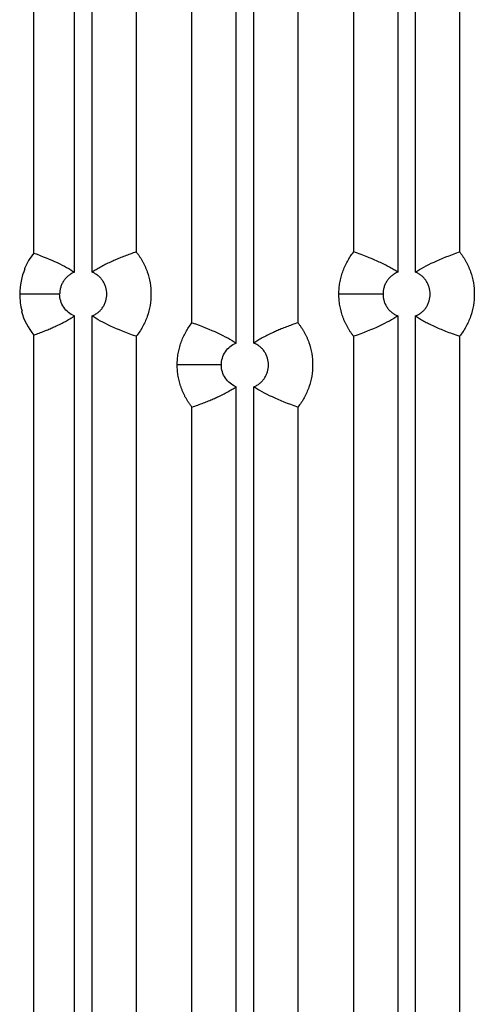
# Model space of a CAD drawing. Header units: millimetres. Extents: x 156812 to 157936, y 112087 to 113571.
# Tile 7 of 204: x 156902 to 156941, y 112786 to 112869. Entities that reach past the tile are written whole.
import ezdxf

# ---------------------------------------------------------------- set-up
doc = ezdxf.new("R2010")
doc.units = ezdxf.units.MM

msp = doc.modelspace()

# ---------------------------------------------------------------- linework, layer by layer
at = {"color": 7, "linetype": 'Continuous', "lineweight": 25}
for p, q in [((156906.927, 112847.918), (156906.927, 112910.21)), ((156908.427, 112847.918), (156908.427, 112910.21)), ((156934.327, 112910.21), (156934.327, 112847.918)), ((156935.827, 112847.918), (156935.827, 112910.21)), ((156903.487, 112849.533), (156903.487, 112908.594)), ((156912.163, 112908.489), (156912.163, 112849.638)), ((156930.59, 112849.638), (156930.59, 112908.489)), ((156939.563, 112908.489), (156939.563, 112849.638)), ((156920.627, 112841.918), (156920.627, 112900.21)), ((156922.127, 112841.918), (156922.127, 112900.21)), ((156916.89, 112843.638), (156916.89, 112898.489)), ((156925.863, 112898.489), (156925.863, 112843.638)), ((156905.677, 112846.064), (156902.289, 112846.064)), ((156933.077, 112846.064), (156929.34, 112846.064)), ((156906.927, 112762.744), (156906.927, 112844.21)), ((156908.427, 112762.744), (156908.427, 112844.21)), ((156934.327, 112844.21), (156934.327, 112782.744)), ((156935.827, 112782.744), (156935.827, 112844.21)), ((156903.487, 112764.359), (156903.487, 112842.594)), ((156912.163, 112842.489), (156912.163, 112764.464)), ((156930.59, 112784.464), (156930.59, 112842.489)), ((156939.563, 112842.489), (156939.563, 112784.464)), ((156919.377, 112840.064), (156915.64, 112840.064)), ((156920.627, 112772.744), (156920.627, 112838.21)), ((156922.127, 112772.744), (156922.127, 112838.21)), ((156916.89, 112774.464), (156916.89, 112836.489)), ((156925.863, 112836.489), (156925.863, 112774.464))]:
    msp.add_line(p, q, dxfattribs=at)
for start, end in [(140.37255, 156.44508), (195.63786, 219.62868)]:
    msp.add_arc((156907.677, 112846.064), 5.44, start, end, dxfattribs=at)
for points in [[(156903.487, 112849.533), (156904.981, 112848.995), (156906.128, 112848.456), (156906.927, 112847.918)], [(156935.827, 112847.918), (156936.677, 112848.491), (156937.923, 112849.065), (156939.563, 112849.638)], [(156902.734, 112848.207), (156902.442, 112847.533), (156902.289, 112846.799), (156902.289, 112846.064)], [(156902.734, 112848.207), (156902.72, 112848.218), (156902.705, 112848.228), (156902.69, 112848.237)], [(156902.289, 112846.064), (156902.289, 112845.577), (156902.356, 112845.09), (156902.486, 112844.621)], [(156902.438, 112844.597), (156902.454, 112844.605), (156902.47, 112844.613), (156902.486, 112844.621)], [(156912.163, 112842.489), (156910.523, 112843.062), (156909.277, 112843.636), (156908.427, 112844.21)], [(156934.327, 112844.21), (156933.476, 112843.636), (156932.23, 112843.062), (156930.59, 112842.489)], [(156916.89, 112843.638), (156918.53, 112843.065), (156919.776, 112842.491), (156920.627, 112841.918)], [(156925.863, 112836.489), (156924.223, 112837.062), (156922.977, 112837.636), (156922.127, 112838.21)]]:
    msp.add_open_spline(points, degree=3, dxfattribs=at)
for points, knots in [([(156912.163, 112849.638), (156911.995, 112849.579), (156911.671, 112849.464), (156911.202, 112849.287), (156910.769, 112849.114), (156910.372, 112848.947), (156909.967, 112848.765), (156909.56, 112848.571), (156909.146, 112848.355), (156908.774, 112848.144), (156908.537, 112847.989), (156908.427, 112847.918)], [0, 0, 0, 0, 0.134905, 0.260279, 0.376123, 0.482436, 0.579218, 0.701474, 0.809412, 0.911518, 1, 1, 1, 1]), ([(156912.163, 112849.638), (156912.213, 112849.575), (156912.312, 112849.447), (156912.45, 112849.249), (156912.579, 112849.046), (156912.7, 112848.838), (156912.812, 112848.625), (156912.914, 112848.408), (156913.008, 112848.185), (156913.177, 112847.733), (156913.36, 112847.029), (156913.44, 112846.064), (156913.36, 112845.099), (156913.157, 112844.317), (156912.92, 112843.719), (156912.704, 112843.287), (156912.455, 112842.874), (156912.261, 112842.618), (156912.163, 112842.489)], [0, 0, 0, 0, 0.031448, 0.062734, 0.093913, 0.12504, 0.156172, 0.187364, 0.218672, 0.250151, 0.375018, 0.500026, 0.624894, 0.749902, 0.812624, 0.874916, 0.937226, 1, 1, 1, 1]), ([(156929.34, 112846.064), (156929.341, 112846.144), (156929.343, 112846.306), (156929.358, 112846.547), (156929.383, 112846.786), (156929.419, 112847.024), (156929.464, 112847.26), (156929.519, 112847.494), (156929.585, 112847.727), (156929.685, 112848.034), (156929.833, 112848.409), (156930.049, 112848.84), (156930.298, 112849.253), (156930.492, 112849.51), (156930.59, 112849.638)], [0, 0, 0, 0, 0.062865, 0.125406, 0.187733, 0.249956, 0.312188, 0.374541, 0.437126, 0.500053, 0.625434, 0.749956, 0.874514, 1, 1, 1, 1]), ([(156934.327, 112847.918), (156934.274, 112847.953), (156934.163, 112848.026), (156933.992, 112848.132), (156933.807, 112848.241), (156933.546, 112848.387), (156933.193, 112848.571), (156932.583, 112848.863), (156931.918, 112849.144), (156931.197, 112849.422), (156930.799, 112849.564), (156930.59, 112849.638)], [0, 0, 0, 0, 0.0425376, 0.0884813, 0.1378313, 0.1905875, 0.2985239, 0.4207821, 0.6806064, 0.832022, 1, 1, 1, 1]), ([(156939.563, 112849.638), (156939.613, 112849.575), (156939.712, 112849.447), (156939.85, 112849.249), (156939.979, 112849.046), (156940.1, 112848.838), (156940.212, 112848.625), (156940.314, 112848.408), (156940.408, 112848.185), (156940.577, 112847.733), (156940.76, 112847.029), (156940.84, 112846.064), (156940.76, 112845.099), (156940.557, 112844.317), (156940.32, 112843.719), (156940.104, 112843.287), (156939.855, 112842.874), (156939.661, 112842.618), (156939.563, 112842.489)], [0, 0, 0, 0, 0.031448, 0.062734, 0.093913, 0.12504, 0.156172, 0.187364, 0.218672, 0.250151, 0.375018, 0.500026, 0.624894, 0.749902, 0.812624, 0.874916, 0.937226, 1, 1, 1, 1]), ([(156906.927, 112847.918), (156906.881, 112847.898), (156906.79, 112847.859), (156906.66, 112847.788), (156906.535, 112847.708), (156906.377, 112847.59), (156906.196, 112847.42), (156906.012, 112847.186), (156905.864, 112846.928), (156905.758, 112846.651), (156905.689, 112846.36), (156905.681, 112846.163), (156905.677, 112846.064)], [0, 0, 0, 0, 0.062618, 0.124948, 0.187335, 0.250126, 0.374874, 0.500083, 0.624831, 0.75004, 0.874905, 1, 1, 1, 1]), ([(156908.427, 112844.21), (156908.472, 112844.229), (156908.563, 112844.268), (156908.693, 112844.339), (156908.818, 112844.419), (156908.976, 112844.538), (156909.157, 112844.708), (156909.341, 112844.941), (156909.489, 112845.199), (156909.632, 112845.568), (156909.706, 112846.064), (156909.632, 112846.558), (156909.489, 112846.927), (156909.341, 112847.185), (156909.157, 112847.42), (156908.94, 112847.622), (156908.697, 112847.795), (156908.517, 112847.877), (156908.427, 112847.918)], [0, 0, 0, 0, 0.031333, 0.062523, 0.093741, 0.125161, 0.187583, 0.250237, 0.312659, 0.375313, 0.500042, 0.62477, 0.687193, 0.749846, 0.812269, 0.874923, 0.937404, 1, 1, 1, 1]), ([(156934.327, 112847.918), (156934.281, 112847.898), (156934.19, 112847.859), (156934.06, 112847.788), (156933.935, 112847.708), (156933.777, 112847.59), (156933.596, 112847.42), (156933.412, 112847.186), (156933.264, 112846.928), (156933.158, 112846.651), (156933.089, 112846.36), (156933.081, 112846.163), (156933.077, 112846.064)], [0, 0, 0, 0, 0.062618, 0.124948, 0.187335, 0.250126, 0.374874, 0.500083, 0.624831, 0.75004, 0.874905, 1, 1, 1, 1]), ([(156935.827, 112844.21), (156935.872, 112844.229), (156935.963, 112844.268), (156936.093, 112844.339), (156936.218, 112844.419), (156936.376, 112844.538), (156936.557, 112844.708), (156936.741, 112844.941), (156936.889, 112845.199), (156937.032, 112845.568), (156937.106, 112846.064), (156937.032, 112846.558), (156936.889, 112846.927), (156936.741, 112847.185), (156936.557, 112847.42), (156936.34, 112847.622), (156936.097, 112847.795), (156935.917, 112847.877), (156935.827, 112847.918)], [0, 0, 0, 0, 0.031333, 0.062523, 0.093741, 0.125161, 0.187583, 0.250237, 0.312659, 0.375313, 0.500042, 0.62477, 0.687193, 0.749846, 0.812269, 0.874923, 0.937404, 1, 1, 1, 1]), ([(156906.927, 112844.21), (156906.56, 112844.358), (156906.239, 112844.618), (156905.797, 112845.273), (156905.677, 112845.668), (156905.677, 112846.064)], [0, 0, 0, 0, 0.5, 0.5, 1, 1, 1, 1]), ([(156930.59, 112842.489), (156930.54, 112842.553), (156930.441, 112842.68), (156930.303, 112842.878), (156930.174, 112843.081), (156930.053, 112843.289), (156929.941, 112843.502), (156929.839, 112843.72), (156929.745, 112843.942), (156929.632, 112844.245), (156929.514, 112844.63), (156929.414, 112845.102), (156929.351, 112845.58), (156929.344, 112845.902), (156929.34, 112846.064)], [0, 0, 0, 0, 0.0628654, 0.1254062, 0.1877326, 0.2499561, 0.3121883, 0.3745413, 0.4371261, 0.5000527, 0.6254338, 0.7499561, 0.8745136, 1, 1, 1, 1]), ([(156933.077, 112846.064), (156933.078, 112846.014), (156933.08, 112845.915), (156933.097, 112845.768), (156933.124, 112845.622), (156933.175, 112845.431), (156933.264, 112845.2), (156933.412, 112844.942), (156933.596, 112844.708), (156933.813, 112844.505), (156934.056, 112844.332), (156934.236, 112844.251), (156934.327, 112844.21)], [0, 0, 0, 0, 0.062618, 0.124948, 0.187335, 0.250126, 0.374874, 0.500083, 0.624831, 0.75004, 0.874905, 1, 1, 1, 1]), ([(156903.487, 112842.594), (156903.64, 112842.65), (156903.936, 112842.758), (156904.363, 112842.924), (156904.759, 112843.085), (156905.122, 112843.243), (156905.495, 112843.413), (156905.871, 112843.596), (156906.255, 112843.799), (156906.602, 112843.997), (156906.823, 112844.142), (156906.927, 112844.21)], [0, 0, 0, 0, 0.133449, 0.257685, 0.372709, 0.47852, 0.575118, 0.697819, 0.806597, 0.909864, 1, 1, 1, 1]), ([(156935.827, 112844.21), (156935.879, 112844.174), (156935.99, 112844.101), (156936.161, 112843.995), (156936.346, 112843.887), (156936.607, 112843.74), (156936.96, 112843.556), (156937.57, 112843.265), (156938.235, 112842.984), (156938.956, 112842.705), (156939.354, 112842.563), (156939.563, 112842.489)], [0, 0, 0, 0, 0.042538, 0.088481, 0.137831, 0.190588, 0.298524, 0.420782, 0.680606, 0.832022, 1, 1, 1, 1]), ([(156915.64, 112840.064), (156915.641, 112840.144), (156915.643, 112840.306), (156915.658, 112840.547), (156915.683, 112840.786), (156915.719, 112841.024), (156915.764, 112841.26), (156915.819, 112841.494), (156915.885, 112841.727), (156915.985, 112842.034), (156916.133, 112842.409), (156916.349, 112842.84), (156916.598, 112843.253), (156916.792, 112843.51), (156916.89, 112843.638)], [0, 0, 0, 0, 0.062865, 0.125406, 0.187733, 0.249956, 0.312188, 0.374541, 0.437126, 0.500053, 0.625434, 0.749956, 0.874514, 1, 1, 1, 1]), ([(156925.863, 112843.638), (156925.695, 112843.579), (156925.371, 112843.464), (156924.902, 112843.287), (156924.469, 112843.114), (156924.072, 112842.947), (156923.667, 112842.765), (156923.26, 112842.571), (156922.846, 112842.355), (156922.474, 112842.144), (156922.237, 112841.989), (156922.127, 112841.918)], [0, 0, 0, 0, 0.1349049, 0.2602792, 0.3761228, 0.4824357, 0.579218, 0.7014741, 0.8094125, 0.911518, 1, 1, 1, 1]), ([(156925.863, 112843.638), (156925.913, 112843.575), (156926.012, 112843.447), (156926.15, 112843.249), (156926.279, 112843.046), (156926.4, 112842.838), (156926.512, 112842.625), (156926.614, 112842.408), (156926.708, 112842.185), (156926.877, 112841.733), (156927.06, 112841.029), (156927.14, 112840.064), (156927.06, 112839.099), (156926.857, 112838.317), (156926.62, 112837.719), (156926.404, 112837.287), (156926.155, 112836.874), (156925.961, 112836.618), (156925.863, 112836.489)], [0, 0, 0, 0, 0.031448, 0.062734, 0.093913, 0.12504, 0.156172, 0.187364, 0.218672, 0.250151, 0.375018, 0.500026, 0.624894, 0.749902, 0.812624, 0.874916, 0.937226, 1, 1, 1, 1]), ([(156919.377, 112840.064), (156919.377, 112840.459), (156919.497, 112840.854), (156919.939, 112841.51), (156920.26, 112841.769), (156920.627, 112841.918)], [0, 0, 0, 0, 0.5, 0.5, 1, 1, 1, 1]), ([(156922.127, 112838.21), (156922.172, 112838.229), (156922.263, 112838.268), (156922.393, 112838.339), (156922.518, 112838.419), (156922.676, 112838.538), (156922.857, 112838.708), (156923.041, 112838.941), (156923.189, 112839.199), (156923.332, 112839.568), (156923.406, 112840.064), (156923.332, 112840.558), (156923.189, 112840.927), (156923.041, 112841.185), (156922.857, 112841.42), (156922.64, 112841.622), (156922.397, 112841.795), (156922.217, 112841.877), (156922.127, 112841.918)], [0, 0, 0, 0, 0.031333, 0.062523, 0.093741, 0.125161, 0.187583, 0.250237, 0.312659, 0.375313, 0.500042, 0.62477, 0.687193, 0.749846, 0.812269, 0.874923, 0.937404, 1, 1, 1, 1]), ([(156916.89, 112836.489), (156916.84, 112836.553), (156916.741, 112836.68), (156916.603, 112836.878), (156916.474, 112837.081), (156916.353, 112837.289), (156916.241, 112837.502), (156916.139, 112837.72), (156916.045, 112837.942), (156915.932, 112838.245), (156915.814, 112838.63), (156915.714, 112839.102), (156915.651, 112839.58), (156915.644, 112839.902), (156915.64, 112840.064)], [0, 0, 0, 0, 0.062865, 0.125406, 0.187733, 0.249956, 0.312188, 0.374541, 0.437126, 0.500053, 0.625434, 0.749956, 0.874514, 1, 1, 1, 1]), ([(156920.627, 112838.21), (156920.26, 112838.358), (156919.939, 112838.618), (156919.497, 112839.273), (156919.377, 112839.668), (156919.377, 112840.064)], [0, 0, 0, 0, 0.5, 0.5, 1, 1, 1, 1]), ([(156916.89, 112836.489), (156917.058, 112836.548), (156917.382, 112836.663), (156917.851, 112836.84), (156918.284, 112837.013), (156918.681, 112837.181), (156919.086, 112837.362), (156919.493, 112837.556), (156919.907, 112837.773), (156920.279, 112837.983), (156920.516, 112838.138), (156920.627, 112838.21)], [0, 0, 0, 0, 0.1349049, 0.2602792, 0.3761228, 0.4824357, 0.579218, 0.7014741, 0.8094125, 0.911518, 1, 1, 1, 1])]:
    msp.add_open_spline(points, degree=3, knots=knots, dxfattribs=at)

doc.saveas('drawing.dxf')
